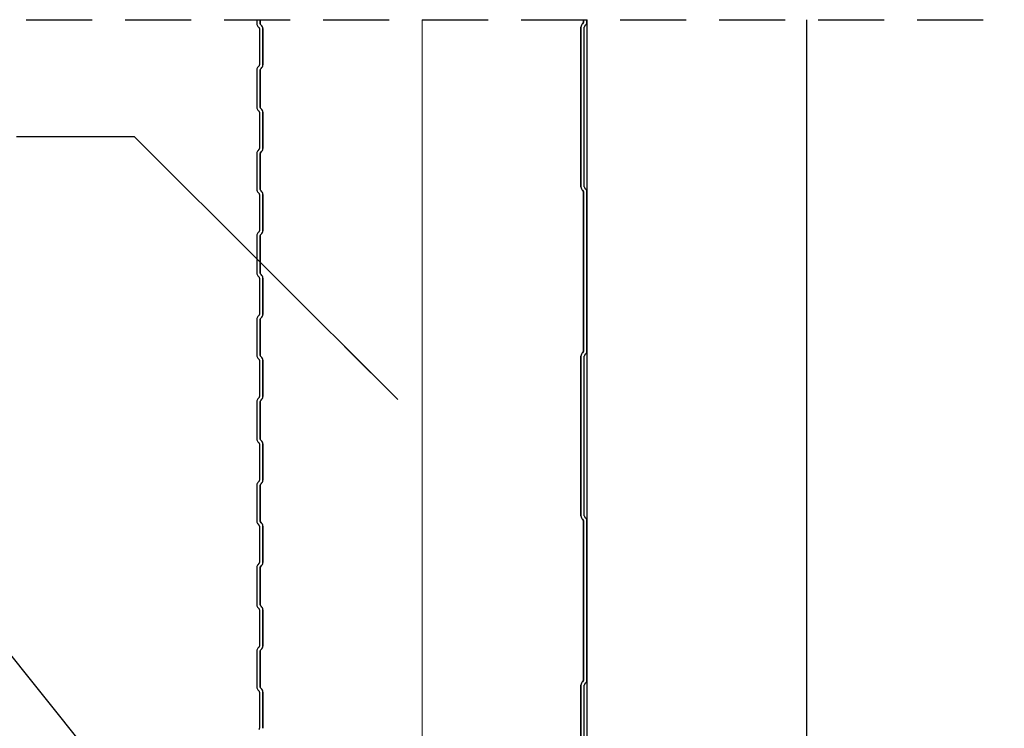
# Model space of a CAD drawing. Header units: millimetres. Extents: x -4835 to 23023, y -15404 to 3906.
# Tile 109 of 256: x 5072 to 5102, y -3690 to -3669. Entities that reach past the tile are written whole.
import ezdxf

# ---------------------------------------------------------------- set-up
doc = ezdxf.new("R2010")
doc.units = ezdxf.units.MM
doc.linetypes.add('JIS_02_2.0', pattern=[3, 2, -1])
doc.layers.get('0').update_dxf_attribs({"lineweight": 9})
doc.layers.add('2D- Siatka Modularna', color=7, linetype='Continuous')
doc.layers.add('detale', color=7, linetype='Continuous')
for name, color, linetype, lineweight in [('a___ocieplenie', 214, 'BATTING', 5), ('a___przekrojowa___0.5', 7, 'Continuous', 25), ('a___widokowa_0.25', 130, 'Continuous', 25)]:
    doc.layers.add(name, color=color, linetype=linetype, lineweight=lineweight)
doc.styles.get("Standard").update_dxf_attribs({"font": 'arial.ttf'})
doc.linetypes.add('BATTING', pattern='A,0.0001,-0.1,[134,ltypeshp.shx,S=0.1,R=0,X=-0.1,Y=0],-0.2,[134,ltypeshp.shx,S=0.1,R=180,X=0.1,Y=0],-0.1', length=0.4001)
doc.dimstyles.new('GENERATED_STYLE__97', dxfattribs={"dimtxt": 0.18, "dimasz": 2.28, "dimexe": 0.18, "dimexo": 0.0625, "dimgap": 0.09, "dimtad": 0, "dimtih": 1, "dimtoh": 1, "dimdec": 4, "dimzin": 0, "dimdsep": 46, "dimtxsty": 'Standard', "dimcen": 0.09, "dimadec": 0, "dimazin": 0, "dimtfac": 1, "dimtdec": 4, "dimtmove": 0, "dimatfit": 3, "dimldrblk": 'ARROWHEAD_5', "dimfxl": 1, "dimtolj": 1, "dimtzin": 0, "dimarcsym": 0})
doc.dimstyles.new('GENERATED_STYLE__98', dxfattribs={"dimtxt": 0.18, "dimasz": 0.912, "dimexe": 0.18, "dimexo": 0.0625, "dimgap": 0.09, "dimtad": 0, "dimtih": 1, "dimtoh": 1, "dimdec": 4, "dimzin": 0, "dimdsep": 46, "dimtxsty": 'Standard', "dimcen": 0.09, "dimadec": 0, "dimazin": 0, "dimtfac": 1, "dimtdec": 4, "dimtmove": 0, "dimatfit": 3, "dimldrblk": 'ARROWHEAD_5', "dimfxl": 1, "dimtolj": 1, "dimtzin": 0, "dimarcsym": 0})

# ---------------------------------------------------------------- blocks, each defined once
blk = doc.blocks.new('ARROWHEAD_5')
at = {"linetype": 'Continuous'}
blk.add_line((0, 0), (-1, 0), dxfattribs=at)
blk.add_solid([(-1, 0.2679), (0, 0), (-1, -0.2679), (-1, 0.2679)], dxfattribs=at)

msp = doc.modelspace()

# ---------------------------------------------------------------- linework, layer by layer
at = {"layer": '2D- Siatka Modularna', "color": 2, "lineweight": 25}
msp.add_line((5095.5785, -3668.6731), (5095.5785, -3754.1777), dxfattribs=at)
at = {"layer": 'a___ocieplenie', "ltscale": 12}
msp.add_line((5083.9337, -3668.6731), (5083.9337, -3697.7473), dxfattribs=at)
at = {"layer": 'a___przekrojowa___0.5'}
for p, q in [((5078.9284, -3668.6731), (5078.9284, -3668.7957)), ((5079.0284, -3668.7957), (5079.0284, -3668.6731)), ((5079.0284, -3668.6731), (5079.0284, -3668.7957)), ((5088.825, -3668.762), (5088.7927, -3668.7943)), ((5088.7927, -3668.7943), (5088.825, -3668.762)), ((5088.8288, -3668.6731), (5088.8288, -3668.7528)), ((5088.8288, -3668.7528), (5088.8288, -3668.6731)), ((5088.9288, -3668.7528), (5088.9288, -3668.6731)), ((5078.9615, -3668.8756), (5078.9938, -3668.9079)), ((5079.0084, -3668.9432), (5079.0084, -3670.0417)), ((5079.0645, -3668.8371), (5079.0322, -3668.8049)), ((5079.0322, -3668.8049), (5079.0645, -3668.8371)), ((5079.1084, -3670.0417), (5079.1084, -3668.9432)), ((5079.1084, -3668.9432), (5079.1084, -3670.0417)), ((5088.7488, -3668.9004), (5088.7488, -3673.7378)), ((5088.7488, -3673.7378), (5088.7488, -3668.9004)), ((5088.8488, -3673.7378), (5088.8488, -3668.9004)), ((5088.8634, -3668.865), (5088.8957, -3668.8328)), ((5078.9284, -3670.1892), (5078.9284, -3671.33)), ((5078.9938, -3670.077), (5078.9615, -3670.1093)), ((5079.0284, -3671.33), (5079.0284, -3670.1892)), ((5079.0284, -3670.1892), (5079.0284, -3671.33)), ((5079.0322, -3670.18), (5079.0645, -3670.1478)), ((5079.0645, -3670.1478), (5079.0322, -3670.18)), ((5078.9615, -3671.4099), (5078.9938, -3671.4421)), ((5079.0645, -3671.3714), (5079.0322, -3671.3392)), ((5079.0322, -3671.3392), (5079.0645, -3671.3714)), ((5079.0084, -3671.4775), (5079.0084, -3672.576)), ((5079.1084, -3672.576), (5079.1084, -3671.4775)), ((5079.1084, -3671.4775), (5079.1084, -3672.576)), ((5078.9938, -3672.6113), (5078.9615, -3672.6436)), ((5078.9284, -3672.7235), (5078.9284, -3673.822)), ((5079.0284, -3673.822), (5079.0284, -3672.7235)), ((5079.0284, -3672.7235), (5079.0284, -3673.822)), ((5079.0322, -3672.7143), (5079.0645, -3672.682)), ((5079.0645, -3672.682), (5079.0322, -3672.7143)), ((5079.0645, -3673.8634), (5079.0322, -3673.8312)), ((5079.0322, -3673.8312), (5079.0645, -3673.8634)), ((5088.8957, -3673.8055), (5088.8634, -3673.7732)), ((5078.9615, -3673.9019), (5078.9938, -3673.9341)), ((5079.0084, -3673.9695), (5079.0084, -3675.068)), ((5079.1084, -3675.068), (5079.1084, -3673.9695)), ((5079.1084, -3673.9695), (5079.1084, -3675.068)), ((5088.7927, -3673.8439), (5088.825, -3673.8762)), ((5088.825, -3673.8762), (5088.7927, -3673.8439)), ((5088.8288, -3673.8854), (5088.8288, -3678.7228)), ((5088.8288, -3678.7228), (5088.8288, -3673.8854)), ((5088.9288, -3678.7228), (5088.9288, -3673.8854)), ((5078.9284, -3675.2155), (5078.9284, -3676.3563)), ((5078.9938, -3675.1033), (5078.9615, -3675.1356)), ((5079.0284, -3676.3563), (5079.0284, -3675.2155)), ((5079.0284, -3675.2155), (5079.0284, -3676.3563)), ((5079.0322, -3675.2063), (5079.0645, -3675.174)), ((5079.0645, -3675.174), (5079.0322, -3675.2063)), ((5078.9615, -3676.4362), (5078.9938, -3676.4684)), ((5079.0084, -3676.5038), (5079.0084, -3677.6023)), ((5079.0645, -3676.3977), (5079.0322, -3676.3655)), ((5079.0322, -3676.3655), (5079.0645, -3676.3977)), ((5079.1084, -3677.6023), (5079.1084, -3676.5038)), ((5079.1084, -3676.5038), (5079.1084, -3677.6023)), ((5078.9938, -3677.6376), (5078.9615, -3677.6699)), ((5079.0322, -3677.7406), (5079.0645, -3677.7083)), ((5079.0645, -3677.7083), (5079.0322, -3677.7406)), ((5078.9284, -3677.7498), (5078.9284, -3678.8483)), ((5079.0284, -3678.8483), (5079.0284, -3677.7498)), ((5079.0284, -3677.7498), (5079.0284, -3678.8483)), ((5079.0645, -3678.8897), (5079.0322, -3678.8575)), ((5079.0322, -3678.8575), (5079.0645, -3678.8897)), ((5088.7488, -3678.8704), (5088.7488, -3683.7078)), ((5088.7488, -3683.7078), (5088.7488, -3678.8704)), ((5088.825, -3678.732), (5088.7927, -3678.7643)), ((5088.7927, -3678.7643), (5088.825, -3678.732)), ((5088.8488, -3683.7078), (5088.8488, -3678.8704)), ((5088.8634, -3678.835), (5088.8957, -3678.8028)), ((5078.9615, -3678.9282), (5078.9938, -3678.9604)), ((5079.0084, -3678.9958), (5079.0084, -3680.0943)), ((5079.1084, -3680.0943), (5079.1084, -3678.9958)), ((5079.1084, -3678.9958), (5079.1084, -3680.0943)), ((5078.9284, -3680.2418), (5078.9284, -3681.3826)), ((5078.9938, -3680.1296), (5078.9615, -3680.1619)), ((5079.0284, -3681.3826), (5079.0284, -3680.2418)), ((5079.0284, -3680.2418), (5079.0284, -3681.3826)), ((5079.0322, -3680.2326), (5079.0645, -3680.2003)), ((5079.0645, -3680.2003), (5079.0322, -3680.2326)), ((5078.9615, -3681.4625), (5078.9938, -3681.4947)), ((5079.0084, -3681.5301), (5079.0084, -3682.6286)), ((5079.0645, -3681.424), (5079.0322, -3681.3918)), ((5079.0322, -3681.3918), (5079.0645, -3681.424)), ((5079.1084, -3682.6286), (5079.1084, -3681.5301)), ((5079.1084, -3681.5301), (5079.1084, -3682.6286)), ((5078.9284, -3682.7761), (5078.9284, -3683.8746)), ((5078.9938, -3682.6639), (5078.9615, -3682.6962)), ((5079.0284, -3683.8746), (5079.0284, -3682.7761)), ((5079.0284, -3682.7761), (5079.0284, -3683.8746)), ((5079.0322, -3682.7669), (5079.0645, -3682.7346)), ((5079.0645, -3682.7346), (5079.0322, -3682.7669)), ((5078.9615, -3683.9545), (5078.9938, -3683.9867)), ((5079.0645, -3683.916), (5079.0322, -3683.8838)), ((5079.0322, -3683.8838), (5079.0645, -3683.916)), ((5088.7927, -3683.8139), (5088.825, -3683.8462)), ((5088.825, -3683.8462), (5088.7927, -3683.8139)), ((5088.8288, -3683.8554), (5088.8288, -3688.6928)), ((5088.8288, -3688.6928), (5088.8288, -3683.8554)), ((5088.8957, -3683.7755), (5088.8634, -3683.7432)), ((5088.9288, -3688.6928), (5088.9288, -3683.8554)), ((5079.0084, -3684.0221), (5079.0084, -3685.1206)), ((5079.1084, -3685.1206), (5079.1084, -3684.0221)), ((5079.1084, -3684.0221), (5079.1084, -3685.1206)), ((5078.9938, -3685.1559), (5078.9615, -3685.1882)), ((5078.9284, -3685.2681), (5078.9284, -3686.4088)), ((5079.0284, -3686.4088), (5079.0284, -3685.2681)), ((5079.0284, -3685.2681), (5079.0284, -3686.4088)), ((5079.0322, -3685.2589), (5079.0645, -3685.2266)), ((5079.0645, -3685.2266), (5079.0322, -3685.2589)), ((5078.9615, -3686.4888), (5078.9938, -3686.521)), ((5079.0084, -3686.5564), (5079.0084, -3687.6548)), ((5079.0645, -3686.4503), (5079.0322, -3686.418)), ((5079.0322, -3686.418), (5079.0645, -3686.4503)), ((5079.1084, -3687.6548), (5079.1084, -3686.5564)), ((5079.1084, -3686.5564), (5079.1084, -3687.6548)), ((5078.9284, -3687.8024), (5078.9284, -3688.9008)), ((5078.9938, -3687.6902), (5078.9615, -3687.7225)), ((5079.0284, -3688.9008), (5079.0284, -3687.8024)), ((5079.0284, -3687.8024), (5079.0284, -3688.9008)), ((5079.0322, -3687.7932), (5079.0645, -3687.7609)), ((5079.0645, -3687.7609), (5079.0322, -3687.7932)), ((5088.825, -3688.702), (5088.7927, -3688.7343)), ((5088.7927, -3688.7343), (5088.825, -3688.702)), ((5078.9615, -3688.9808), (5078.9938, -3689.013)), ((5079.0084, -3689.0484), (5079.0084, -3690.1468)), ((5079.0645, -3688.9423), (5079.0322, -3688.91)), ((5079.0322, -3688.91), (5079.0645, -3688.9423)), ((5079.1084, -3690.1468), (5079.1084, -3689.0484)), ((5079.1084, -3689.0484), (5079.1084, -3690.1468)), ((5088.7488, -3688.8404), (5088.7488, -3693.6778)), ((5088.7488, -3693.6778), (5088.7488, -3688.8404)), ((5088.8488, -3693.6778), (5088.8488, -3688.8404)), ((5088.8634, -3688.805), (5088.8957, -3688.7728))]:
    msp.add_line(p, q, dxfattribs=at)
for centre, radius, start, end in [((5088.8158, -3668.7528), 0.013, 314.99993, 0), ((5088.8158, -3668.7528), 0.013, 314.99993, 0), ((5088.8158, -3668.7528), 0.113, 315.00003, 0.00003), ((5079.0414, -3668.7957), 0.113, 179.99997, 224.99997), ((5078.9584, -3668.9432), 0.05, 0.00008, 45.00008), ((5079.0414, -3668.7957), 0.013, 180, 225), ((5079.0414, -3668.7957), 0.013, 180, 225), ((5078.9584, -3668.9432), 0.15, 0, 45), ((5078.9584, -3668.9432), 0.15, 0, 45), ((5088.8988, -3668.9004), 0.15, 134.99993, 180), ((5088.8988, -3668.9004), 0.15, 134.99993, 180), ((5088.8988, -3668.9004), 0.05, 135, 180), ((5079.0414, -3670.1892), 0.113, 134.99999, 179.99999), ((5078.9584, -3670.0417), 0.05, 315.00002, 0.00002), ((5079.0414, -3670.1892), 0.013, 135, 180), ((5079.0414, -3670.1892), 0.013, 135, 180), ((5078.9584, -3670.0417), 0.15, 315, 0), ((5078.9584, -3670.0417), 0.15, 315, 0), ((5079.0414, -3671.33), 0.113, 179.99997, 224.99997), ((5078.9584, -3671.4775), 0.05, 0.00008, 45.00008), ((5079.0414, -3671.33), 0.013, 180, 225), ((5079.0414, -3671.33), 0.013, 180, 225), ((5078.9584, -3671.4775), 0.15, 0, 45), ((5078.9584, -3671.4775), 0.15, 0, 45), ((5079.0414, -3672.7235), 0.113, 134.99999, 179.99999), ((5078.9584, -3672.576), 0.05, 315.00002, 0.00002), ((5078.9584, -3672.576), 0.15, 315, 0), ((5079.0414, -3672.7235), 0.013, 135, 180), ((5079.0414, -3672.7235), 0.013, 135, 180), ((5079.0414, -3673.822), 0.113, 179.99997, 224.99997), ((5079.0414, -3673.822), 0.013, 180, 225), ((5079.0414, -3673.822), 0.013, 180, 225), ((5088.8988, -3673.7378), 0.15, 180, 224.99994), ((5088.8988, -3673.7378), 0.15, 180, 224.99994), ((5088.8988, -3673.7378), 0.05, 180.00008, 225.00008), ((5088.8158, -3673.8854), 0.113, 0, 45), ((5078.9584, -3673.9695), 0.05, 0.00008, 45.00008), ((5078.9584, -3673.9695), 0.15, 0, 45), ((5078.9584, -3673.9695), 0.15, 0, 45), ((5088.8158, -3673.8854), 0.013, 0, 44.99994), ((5088.8158, -3673.8854), 0.013, 0, 44.99994), ((5079.0414, -3675.2155), 0.113, 134.99999, 179.99999), ((5078.9584, -3675.068), 0.05, 315.00002, 0.00002), ((5079.0414, -3675.2155), 0.013, 135, 180), ((5079.0414, -3675.2155), 0.013, 135, 180), ((5078.9584, -3675.068), 0.15, 315, 0), ((5078.9584, -3675.068), 0.15, 315, 0), ((5079.0414, -3676.3563), 0.113, 179.99997, 224.99997), ((5078.9584, -3676.5038), 0.05, 0.00008, 45.00008), ((5079.0414, -3676.3563), 0.013, 180, 225), ((5079.0414, -3676.3563), 0.013, 180, 225), ((5078.9584, -3676.5038), 0.15, 0, 45), ((5078.9584, -3676.5038), 0.15, 0, 45), ((5079.0414, -3677.7498), 0.113, 134.99999, 179.99999), ((5078.9584, -3677.6023), 0.05, 315.00002, 0.00002), ((5078.9584, -3677.6023), 0.15, 315, 0), ((5079.0414, -3677.7498), 0.013, 135, 180), ((5079.0414, -3677.7498), 0.013, 135, 180), ((5079.0414, -3678.8483), 0.113, 179.99997, 224.99997), ((5079.0414, -3678.8483), 0.013, 180, 225), ((5079.0414, -3678.8483), 0.013, 180, 225), ((5078.9584, -3678.9958), 0.15, 0, 45), ((5078.9584, -3678.9958), 0.15, 0, 45), ((5088.8988, -3678.8704), 0.15, 134.99993, 180), ((5088.8988, -3678.8704), 0.15, 134.99993, 180), ((5088.8158, -3678.7228), 0.013, 314.99993, 0), ((5088.8158, -3678.7228), 0.013, 314.99993, 0), ((5088.8988, -3678.8704), 0.05, 135, 180), ((5088.8158, -3678.7228), 0.113, 315.00003, 0.00003), ((5078.9584, -3678.9958), 0.05, 0.00008, 45.00008), ((5078.9584, -3680.0943), 0.05, 315.00002, 0.00002), ((5078.9584, -3680.0943), 0.15, 315, 0), ((5078.9584, -3680.0943), 0.15, 315, 0), ((5079.0414, -3680.2418), 0.113, 134.99999, 179.99999), ((5079.0414, -3680.2418), 0.013, 135, 180), ((5079.0414, -3680.2418), 0.013, 135, 180), ((5079.0414, -3681.3826), 0.113, 179.99997, 224.99997), ((5078.9584, -3681.5301), 0.05, 0.00008, 45.00008), ((5079.0414, -3681.3826), 0.013, 180, 225), ((5079.0414, -3681.3826), 0.013, 180, 225), ((5078.9584, -3681.5301), 0.15, 0, 45), ((5078.9584, -3681.5301), 0.15, 0, 45), ((5079.0414, -3682.7761), 0.113, 134.99999, 179.99999), ((5078.9584, -3682.6286), 0.05, 315.00002, 0.00002), ((5079.0414, -3682.7761), 0.013, 135, 180), ((5079.0414, -3682.7761), 0.013, 135, 180), ((5078.9584, -3682.6286), 0.15, 315, 0), ((5079.0414, -3683.8746), 0.113, 179.99997, 224.99997), ((5079.0414, -3683.8746), 0.013, 180, 225), ((5079.0414, -3683.8746), 0.013, 180, 225), ((5078.9584, -3684.0221), 0.15, 0, 45), ((5078.9584, -3684.0221), 0.15, 0, 45), ((5088.8988, -3683.7078), 0.15, 180, 224.99994), ((5088.8988, -3683.7078), 0.15, 180, 224.99994), ((5088.8158, -3683.8554), 0.013, 0, 44.99994), ((5088.8158, -3683.8554), 0.013, 0, 44.99994), ((5088.8988, -3683.7078), 0.05, 180.00008, 225.00008), ((5088.8158, -3683.8554), 0.113, 0, 45), ((5078.9584, -3684.0221), 0.05, 0.00008, 45.00008), ((5078.9584, -3685.1206), 0.05, 315.00002, 0.00002), ((5078.9584, -3685.1206), 0.15, 315, 0), ((5078.9584, -3685.1206), 0.15, 315, 0), ((5079.0414, -3685.2681), 0.113, 134.99999, 179.99999), ((5079.0414, -3685.2681), 0.013, 135, 180), ((5079.0414, -3685.2681), 0.013, 135, 180), ((5079.0414, -3686.4088), 0.113, 179.99997, 224.99997), ((5078.9584, -3686.5564), 0.05, 0.00008, 45.00008), ((5079.0414, -3686.4088), 0.013, 180, 225), ((5079.0414, -3686.4088), 0.013, 180, 225), ((5078.9584, -3686.5564), 0.15, 0, 45), ((5078.9584, -3686.5564), 0.15, 0, 45), ((5079.0414, -3687.8024), 0.113, 134.99999, 179.99999), ((5078.9584, -3687.6548), 0.05, 315.00002, 0.00002), ((5079.0414, -3687.8024), 0.013, 135, 180), ((5079.0414, -3687.8024), 0.013, 135, 180), ((5078.9584, -3687.6548), 0.15, 315, 0), ((5078.9584, -3687.6548), 0.15, 315, 0), ((5088.8988, -3688.8404), 0.15, 134.99993, 180), ((5088.8988, -3688.8404), 0.15, 134.99993, 180), ((5088.8158, -3688.6928), 0.013, 314.99993, 0), ((5088.8158, -3688.6928), 0.013, 314.99993, 0), ((5088.8158, -3688.6928), 0.113, 315.00003, 0.00003), ((5079.0414, -3688.9008), 0.113, 179.99997, 224.99997), ((5078.9584, -3689.0484), 0.05, 0.00008, 45.00008), ((5079.0414, -3688.9008), 0.013, 180, 225), ((5079.0414, -3688.9008), 0.013, 180, 225), ((5078.9584, -3689.0484), 0.15, 0, 45), ((5078.9584, -3689.0484), 0.15, 0, 45), ((5088.8988, -3688.8404), 0.05, 135, 180), ((5078.9584, -3690.1468), 0.05, 315.00002, 0.00002)]:
    msp.add_arc(centre, radius, start, end, dxfattribs=at)
at = {"layer": 'a___widokowa_0.25', "linetype": 'JIS_02_2.0'}
msp.add_line((5071.9367, -3668.6731), (5162.7067, -3668.6731), dxfattribs=at)
at = {"layer": 'a___widokowa_0.25'}
msp.add_line((5088.9287, -3668.6731), (5088.9288, -3708.463), dxfattribs=at)

# ---------------------------------------------------------------- leaders
at = {"layer": 'detale', "annotation_type": 0, "has_hookline": 1, "hookline_direction": 1, "text_width": 21.5936}
msp.add_leader([(5083.1983, -3680.1845), (5075.2198, -3672.2206), (5071.6497, -3672.2206)], dimstyle='GENERATED_STYLE__97', dxfattribs=at)
at = {"layer": 'detale'}
msp.add_leader([(5080.4868, -3699.1547), (5070.9945, -3687.3267), (5060.6492, -3687.3267)], dimstyle='GENERATED_STYLE__98', dxfattribs=at)

doc.saveas('drawing.dxf')
